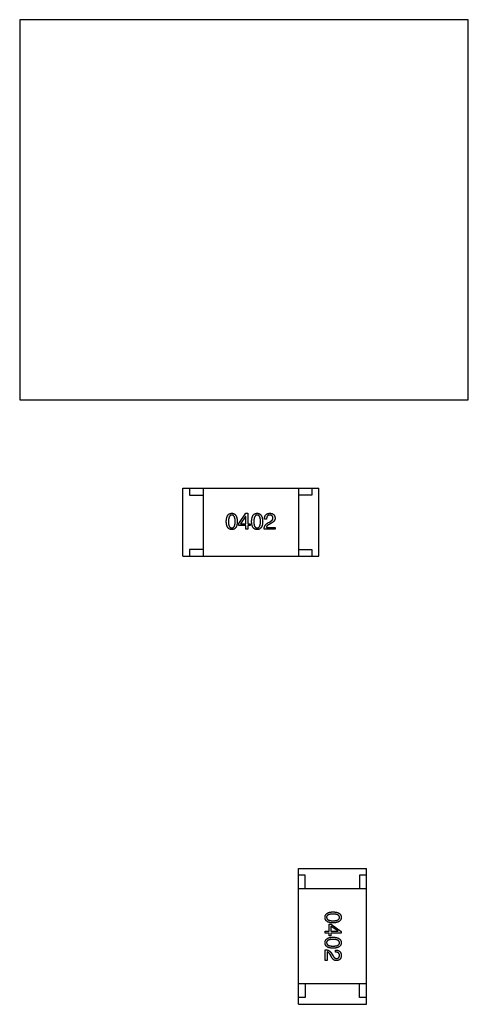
# Model space of a CAD drawing. Header units: millimetres. Extents: x 72 to 239, y 133 to 319.
# Tile 59 of 240: x 154.38 to 157.68, y 173.82 to 181.07. Entities that reach past the tile are written whole.
import ezdxf

# ---------------------------------------------------------------- set-up
doc = ezdxf.new("R2010")
doc.units = ezdxf.units.MM
doc.header["$LTSCALE"] = 5
doc.layers.get('0').update_dxf_attribs({"linetype": 'CONTINUOUS'})

msp = doc.modelspace()

# ---------------------------------------------------------------- linework, layer by layer
for p, q in [((154.3783, 181.0691), (154.3783, 178.2691)), ((157.6783, 181.0691), (154.3783, 181.0691)), ((157.6783, 178.2691), (157.6783, 181.0691)), ((154.3783, 178.2691), (157.6783, 178.2691)), ((155.5785, 177.6191), (156.5785, 177.6191)), ((155.5785, 177.1191), (155.5785, 177.6191)), ((155.6285, 177.6191), (155.6285, 177.5691)), ((155.6285, 177.5691), (155.7285, 177.5691)), ((155.7285, 177.6191), (155.7285, 177.1191)), ((156.4285, 177.6191), (156.4285, 177.1191)), ((156.5285, 177.5691), (156.4285, 177.5691)), ((156.5285, 177.6191), (156.5285, 177.5691)), ((156.5785, 177.1191), (156.5785, 177.6191)), ((155.9891, 177.3601), (156.0429, 177.4348)), ((156.0403, 177.4119), (156.0029, 177.3581)), ((156.0409, 177.4119), (156.0403, 177.4119)), ((156.0409, 177.3581), (156.0409, 177.4119)), ((156.0429, 177.4348), (156.0554, 177.4348)), ((156.0554, 177.4348), (156.0554, 177.3581)), ((155.9891, 177.3456), (155.9891, 177.3601)), ((156.0409, 177.3456), (155.9891, 177.3456)), ((156.0029, 177.3581), (156.0409, 177.3581)), ((156.0409, 177.3168), (156.0409, 177.3456)), ((156.0554, 177.3581), (156.0731, 177.3581)), ((156.0731, 177.3456), (156.0554, 177.3456)), ((156.0554, 177.3456), (156.0554, 177.3168)), ((156.0731, 177.3581), (156.0731, 177.3456)), ((156.194, 177.3922), (156.1789, 177.3922)), ((156.2038, 177.3633), (156.2196, 177.3725)), ((156.2248, 177.3601), (156.2124, 177.3528)), ((156.0554, 177.3168), (156.0409, 177.3168)), ((156.257, 177.3168), (156.1763, 177.3168)), ((156.1927, 177.3306), (156.257, 177.3306)), ((156.257, 177.3306), (156.257, 177.3168)), ((155.7285, 177.1691), (155.6285, 177.1691)), ((155.6285, 177.1691), (155.6285, 177.1191)), ((156.4285, 177.1691), (156.5285, 177.1691)), ((156.5285, 177.1691), (156.5285, 177.1191)), ((155.5785, 177.1191), (156.5785, 177.1191)), ((156.4285, 174.8189), (156.9285, 174.8189)), ((156.4285, 173.8189), (156.4285, 174.8189)), ((156.9285, 173.8189), (156.9285, 174.8189)), ((156.4785, 174.7689), (156.4285, 174.7689)), ((156.4785, 174.6689), (156.4785, 174.7689)), ((156.9285, 174.7689), (156.8785, 174.7689)), ((156.8785, 174.7689), (156.8785, 174.6689)), ((156.9285, 174.6689), (156.4285, 174.6689)), ((156.655, 174.4083), (156.6694, 174.4083)), ((156.655, 174.3565), (156.655, 174.4083)), ((156.6674, 174.3945), (156.6674, 174.3565)), ((156.7212, 174.3571), (156.6674, 174.3945)), ((156.6694, 174.4083), (156.7441, 174.3545)), ((156.6261, 174.3565), (156.655, 174.3565)), ((156.6261, 174.342), (156.6261, 174.3565)), ((156.655, 174.342), (156.6261, 174.342)), ((156.655, 174.3243), (156.655, 174.342)), ((156.6674, 174.3243), (156.655, 174.3243)), ((156.6674, 174.3565), (156.7212, 174.3565)), ((156.7441, 174.342), (156.6674, 174.342)), ((156.6674, 174.342), (156.6674, 174.3243)), ((156.7212, 174.3565), (156.7212, 174.3571)), ((156.7441, 174.3545), (156.7441, 174.342)), ((156.6261, 174.1404), (156.6261, 174.2211)), ((156.6399, 174.2047), (156.6399, 174.1404)), ((156.6694, 174.1726), (156.6622, 174.185)), ((156.6727, 174.1935), (156.6819, 174.1778)), ((156.7015, 174.2034), (156.7015, 174.2185)), ((156.6399, 174.1404), (156.6261, 174.1404)), ((156.9285, 173.9689), (156.4285, 173.9689)), ((156.4785, 173.9689), (156.4785, 173.8689)), ((156.8785, 173.8689), (156.8785, 173.9689)), ((156.4785, 173.8689), (156.4285, 173.8689)), ((156.9285, 173.8689), (156.8785, 173.8689)), ((156.4285, 173.8189), (156.9285, 173.8189))]:
    msp.add_line(p, q)
for points, knots in [([(155.8978, 177.3738), (155.8979, 177.3763), (155.8981, 177.381), (155.8987, 177.3878), (155.8996, 177.3942), (155.9008, 177.4002), (155.9023, 177.4056), (155.9041, 177.4106), (155.9061, 177.4152), (155.9086, 177.4192), (155.9112, 177.4228), (155.9142, 177.426), (155.9175, 177.4286), (155.9212, 177.4309), (155.9251, 177.4325), (155.9293, 177.4338), (155.9338, 177.4346), (155.9369, 177.4347), (155.9385, 177.4348)], [0, 0, 0, 0, 0.088823, 0.172287, 0.250296, 0.323438, 0.392244, 0.456221, 0.516635, 0.573871, 0.628, 0.680335, 0.731489, 0.782557, 0.834044, 0.886738, 0.942089, 1, 1, 1, 1]), ([(155.9385, 177.421), (155.9375, 177.421), (155.9356, 177.4209), (155.9328, 177.4204), (155.9302, 177.4195), (155.9278, 177.4182), (155.9256, 177.4165), (155.9236, 177.4144), (155.9218, 177.412), (155.9202, 177.4092), (155.9188, 177.406), (155.9175, 177.4025), (155.9166, 177.3986), (155.9157, 177.3944), (155.915, 177.3898), (155.9146, 177.3848), (155.9143, 177.3794), (155.9142, 177.3757), (155.9142, 177.3738)], [0, 0, 0, 0, 0.049764, 0.097007, 0.143217, 0.188577, 0.235116, 0.282997, 0.333719, 0.387776, 0.445989, 0.508679, 0.576563, 0.649481, 0.728235, 0.812722, 0.903548, 1, 1, 1, 1]), ([(155.9385, 177.4348), (155.9401, 177.4347), (155.9431, 177.4345), (155.9476, 177.4337), (155.9517, 177.4324), (155.9556, 177.4306), (155.9591, 177.4284), (155.9624, 177.4257), (155.9654, 177.4225), (155.9681, 177.4189), (155.9705, 177.4148), (155.9726, 177.4103), (155.9744, 177.4053), (155.976, 177.3999), (155.9772, 177.394), (155.9782, 177.3877), (155.9788, 177.3809), (155.979, 177.3762), (155.9791, 177.3738)], [0, 0, 0, 0, 0.057415, 0.112361, 0.16496, 0.216437, 0.267441, 0.318839, 0.371478, 0.426325, 0.483626, 0.544235, 0.608673, 0.677374, 0.750405, 0.828394, 0.911525, 1, 1, 1, 1]), ([(155.9634, 177.3738), (155.9634, 177.3757), (155.9634, 177.3794), (155.9631, 177.3848), (155.9626, 177.3898), (155.9619, 177.3944), (155.961, 177.3986), (155.96, 177.4025), (155.9587, 177.406), (155.9573, 177.4092), (155.9556, 177.412), (155.9538, 177.4144), (155.9517, 177.4165), (155.9494, 177.4182), (155.947, 177.4195), (155.9443, 177.4204), (155.9415, 177.4209), (155.9395, 177.421), (155.9385, 177.421)], [0, 0, 0, 0, 0.095719, 0.185854, 0.269738, 0.347952, 0.420315, 0.487894, 0.550245, 0.608186, 0.662454, 0.713283, 0.761375, 0.808209, 0.854301, 0.901312, 0.949396, 1, 1, 1, 1]), ([(156.0844, 177.3738), (156.0844, 177.3763), (156.0846, 177.381), (156.0852, 177.3878), (156.0861, 177.3942), (156.0873, 177.4002), (156.0888, 177.4056), (156.0906, 177.4106), (156.0927, 177.4152), (156.0951, 177.4192), (156.0978, 177.4228), (156.1008, 177.426), (156.1041, 177.4286), (156.1077, 177.4309), (156.1116, 177.4325), (156.1158, 177.4338), (156.1203, 177.4346), (156.1234, 177.4347), (156.125, 177.4348)], [0, 0, 0, 0, 0.088823, 0.172287, 0.250296, 0.323438, 0.392244, 0.456221, 0.516635, 0.573871, 0.628, 0.680335, 0.731489, 0.782557, 0.834044, 0.886738, 0.942089, 1, 1, 1, 1]), ([(156.125, 177.421), (156.124, 177.421), (156.1221, 177.4209), (156.1193, 177.4204), (156.1167, 177.4195), (156.1143, 177.4182), (156.1122, 177.4165), (156.1101, 177.4144), (156.1083, 177.412), (156.1067, 177.4092), (156.1053, 177.406), (156.1041, 177.4025), (156.1031, 177.3986), (156.1022, 177.3944), (156.1015, 177.3898), (156.1011, 177.3848), (156.1008, 177.3794), (156.1008, 177.3757), (156.1007, 177.3738)], [0, 0, 0, 0, 0.049764, 0.097007, 0.143217, 0.188577, 0.235116, 0.282997, 0.333719, 0.387776, 0.445989, 0.508679, 0.576563, 0.649481, 0.728235, 0.812722, 0.903548, 1, 1, 1, 1]), ([(156.125, 177.4348), (156.1266, 177.4347), (156.1296, 177.4345), (156.1341, 177.4337), (156.1382, 177.4324), (156.1421, 177.4306), (156.1457, 177.4284), (156.1489, 177.4257), (156.1519, 177.4225), (156.1546, 177.4189), (156.157, 177.4148), (156.1591, 177.4103), (156.161, 177.4053), (156.1625, 177.3999), (156.1637, 177.394), (156.1647, 177.3877), (156.1654, 177.3809), (156.1656, 177.3762), (156.1657, 177.3738)], [0, 0, 0, 0, 0.057415, 0.112361, 0.16496, 0.216437, 0.267441, 0.318839, 0.371478, 0.426325, 0.483626, 0.544235, 0.608673, 0.677374, 0.750405, 0.828394, 0.911525, 1, 1, 1, 1]), ([(156.1499, 177.3738), (156.1499, 177.3757), (156.1499, 177.3794), (156.1496, 177.3848), (156.1491, 177.3898), (156.1484, 177.3944), (156.1476, 177.3986), (156.1465, 177.4025), (156.1452, 177.406), (156.1438, 177.4092), (156.1421, 177.412), (156.1403, 177.4144), (156.1382, 177.4165), (156.136, 177.4182), (156.1335, 177.4195), (156.1308, 177.4204), (156.128, 177.4209), (156.126, 177.421), (156.125, 177.421)], [0, 0, 0, 0, 0.095719, 0.185854, 0.269738, 0.347952, 0.420315, 0.487894, 0.550245, 0.608186, 0.662454, 0.713283, 0.761375, 0.808209, 0.854301, 0.901312, 0.949396, 1, 1, 1, 1]), ([(156.1789, 177.3922), (156.179, 177.3939), (156.1791, 177.3971), (156.1796, 177.4018), (156.1805, 177.4062), (156.1816, 177.4103), (156.1831, 177.4141), (156.1849, 177.4176), (156.187, 177.4207), (156.1894, 177.4235), (156.1921, 177.4261), (156.1951, 177.4283), (156.1984, 177.4302), (156.2021, 177.4317), (156.206, 177.433), (156.2103, 177.4339), (156.2148, 177.4346), (156.218, 177.4347), (156.2196, 177.4348)], [0, 0, 0, 0, 0.074935, 0.145873, 0.212498, 0.27598, 0.33603, 0.394042, 0.450372, 0.505546, 0.560812, 0.616481, 0.673265, 0.732328, 0.7938, 0.858943, 0.92718, 1, 1, 1, 1]), ([(156.2176, 177.421), (156.2167, 177.421), (156.2149, 177.421), (156.2123, 177.4206), (156.2098, 177.4201), (156.2075, 177.4193), (156.2054, 177.4183), (156.2035, 177.417), (156.2018, 177.4156), (156.2002, 177.4138), (156.1988, 177.4119), (156.1976, 177.4098), (156.1966, 177.4074), (156.1957, 177.4048), (156.195, 177.4019), (156.1945, 177.3989), (156.1941, 177.3956), (156.1941, 177.3934), (156.194, 177.3922)], [0, 0, 0, 0, 0.065945, 0.127767, 0.186553, 0.242898, 0.297728, 0.351599, 0.404854, 0.459191, 0.515338, 0.573322, 0.634405, 0.698538, 0.767039, 0.84022, 0.917406, 1, 1, 1, 1]), ([(156.2412, 177.4001), (156.2412, 177.4009), (156.241, 177.4025), (156.2406, 177.4048), (156.24, 177.407), (156.2393, 177.409), (156.2384, 177.4108), (156.2373, 177.4126), (156.2361, 177.4141), (156.2347, 177.4155), (156.2331, 177.4167), (156.2314, 177.4178), (156.2295, 177.4187), (156.2274, 177.4195), (156.2252, 177.4201), (156.2228, 177.4206), (156.2203, 177.4209), (156.2185, 177.421), (156.2176, 177.421)], [0, 0, 0, 0, 0.069456, 0.136175, 0.198596, 0.258993, 0.316838, 0.37342, 0.428889, 0.48454, 0.540119, 0.597644, 0.65702, 0.718534, 0.783117, 0.851564, 0.923888, 1, 1, 1, 1]), ([(156.2196, 177.4348), (156.221, 177.4347), (156.2238, 177.4345), (156.2279, 177.4339), (156.2316, 177.433), (156.2352, 177.432), (156.2384, 177.4306), (156.2414, 177.429), (156.2442, 177.4271), (156.2467, 177.425), (156.2489, 177.4227), (156.2509, 177.4201), (156.2525, 177.4172), (156.2539, 177.4141), (156.2551, 177.4108), (156.256, 177.4072), (156.2566, 177.4034), (156.2568, 177.4008), (156.257, 177.3994)], [0, 0, 0, 0, 0.074847, 0.14558, 0.212628, 0.276599, 0.337792, 0.396608, 0.453638, 0.509854, 0.565589, 0.621545, 0.678777, 0.737222, 0.798388, 0.862259, 0.929312, 1, 1, 1, 1]), ([(155.9385, 177.3148), (155.9369, 177.3149), (155.9338, 177.315), (155.9293, 177.3158), (155.9251, 177.317), (155.9212, 177.3187), (155.9176, 177.3208), (155.9142, 177.3234), (155.9112, 177.3264), (155.9086, 177.3299), (155.9061, 177.3338), (155.9041, 177.3382), (155.9023, 177.3431), (155.9008, 177.3484), (155.8996, 177.3541), (155.8987, 177.3603), (155.8981, 177.3669), (155.8979, 177.3715), (155.8978, 177.3738)], [0, 0, 0, 0, 0.059135, 0.115606, 0.169241, 0.221578, 0.273261, 0.324749, 0.377329, 0.431642, 0.488541, 0.548597, 0.612232, 0.680174, 0.752504, 0.829777, 0.912307, 1, 1, 1, 1]), ([(155.9142, 177.3738), (155.9142, 177.3719), (155.9143, 177.3682), (155.9146, 177.3629), (155.915, 177.3579), (155.9157, 177.3533), (155.9166, 177.349), (155.9175, 177.3451), (155.9188, 177.3416), (155.9202, 177.3385), (155.9218, 177.3357), (155.9236, 177.3332), (155.9256, 177.3312), (155.9278, 177.3295), (155.9302, 177.3282), (155.9328, 177.3273), (155.9356, 177.3267), (155.9375, 177.3267), (155.9385, 177.3266)], [0, 0, 0, 0, 0.096457, 0.187288, 0.27178, 0.350132, 0.423455, 0.491343, 0.554037, 0.612253, 0.666313, 0.717038, 0.764921, 0.811214, 0.856775, 0.902988, 0.950234, 1, 1, 1, 1]), ([(155.9385, 177.3266), (155.9395, 177.3267), (155.9415, 177.3268), (155.9443, 177.3274), (155.947, 177.3284), (155.9494, 177.3298), (155.9517, 177.3315), (155.9537, 177.3336), (155.9556, 177.336), (155.9573, 177.3388), (155.9587, 177.3419), (155.96, 177.3454), (155.9611, 177.3493), (155.9619, 177.3535), (155.9626, 177.3581), (155.9631, 177.363), (155.9634, 177.3683), (155.9634, 177.372), (155.9634, 177.3738)], [0, 0, 0, 0, 0.050879, 0.099377, 0.146973, 0.193618, 0.240619, 0.289461, 0.34047, 0.395283, 0.453059, 0.515633, 0.582666, 0.655287, 0.732971, 0.815933, 0.905166, 1, 1, 1, 1]), ([(155.9791, 177.3738), (155.9791, 177.3715), (155.9789, 177.3669), (155.9783, 177.3603), (155.9774, 177.3541), (155.9762, 177.3484), (155.9747, 177.3431), (155.9729, 177.3382), (155.9708, 177.3338), (155.9684, 177.3299), (155.9657, 177.3264), (155.9627, 177.3234), (155.9594, 177.3208), (155.9558, 177.3187), (155.9519, 177.317), (155.9477, 177.3158), (155.9432, 177.315), (155.9401, 177.3149), (155.9385, 177.3148)], [0, 0, 0, 0, 0.08769, 0.170218, 0.24749, 0.319818, 0.387758, 0.451391, 0.511445, 0.568185, 0.622681, 0.67526, 0.726746, 0.778428, 0.830764, 0.884397, 0.940866, 1, 1, 1, 1]), ([(156.125, 177.3148), (156.1234, 177.3149), (156.1203, 177.315), (156.1158, 177.3158), (156.1116, 177.317), (156.1077, 177.3187), (156.1041, 177.3208), (156.1008, 177.3234), (156.0978, 177.3264), (156.0951, 177.3299), (156.0927, 177.3338), (156.0906, 177.3382), (156.0888, 177.3431), (156.0873, 177.3484), (156.0861, 177.3541), (156.0852, 177.3603), (156.0846, 177.3669), (156.0844, 177.3715), (156.0844, 177.3738)], [0, 0, 0, 0, 0.059135, 0.115606, 0.169241, 0.221578, 0.273261, 0.324749, 0.377329, 0.431642, 0.488541, 0.548597, 0.612232, 0.680174, 0.752504, 0.829777, 0.912307, 1, 1, 1, 1]), ([(156.1007, 177.3738), (156.1008, 177.3719), (156.1008, 177.3682), (156.1011, 177.3629), (156.1015, 177.3579), (156.1022, 177.3533), (156.1031, 177.349), (156.1041, 177.3451), (156.1053, 177.3416), (156.1067, 177.3385), (156.1083, 177.3357), (156.1101, 177.3332), (156.1121, 177.3312), (156.1144, 177.3295), (156.1167, 177.3282), (156.1193, 177.3273), (156.1221, 177.3267), (156.124, 177.3267), (156.125, 177.3266)], [0, 0, 0, 0, 0.096457, 0.187288, 0.27178, 0.350132, 0.423455, 0.491343, 0.554037, 0.612253, 0.666313, 0.717038, 0.764921, 0.811214, 0.856775, 0.902988, 0.950234, 1, 1, 1, 1]), ([(156.125, 177.3266), (156.126, 177.3267), (156.128, 177.3268), (156.1308, 177.3274), (156.1335, 177.3284), (156.136, 177.3298), (156.1382, 177.3315), (156.1403, 177.3336), (156.1421, 177.336), (156.1438, 177.3388), (156.1453, 177.3419), (156.1465, 177.3454), (156.1476, 177.3493), (156.1484, 177.3535), (156.1491, 177.3581), (156.1496, 177.363), (156.1499, 177.3683), (156.1499, 177.372), (156.1499, 177.3738)], [0, 0, 0, 0, 0.050879, 0.099377, 0.146973, 0.193618, 0.240619, 0.289461, 0.34047, 0.395283, 0.453059, 0.515633, 0.582666, 0.655287, 0.732971, 0.815933, 0.905166, 1, 1, 1, 1]), ([(156.1657, 177.3738), (156.1656, 177.3715), (156.1654, 177.3669), (156.1648, 177.3603), (156.1639, 177.3541), (156.1627, 177.3484), (156.1612, 177.3431), (156.1594, 177.3382), (156.1574, 177.3338), (156.155, 177.3299), (156.1523, 177.3264), (156.1493, 177.3234), (156.1459, 177.3208), (156.1423, 177.3187), (156.1384, 177.317), (156.1342, 177.3158), (156.1297, 177.315), (156.1266, 177.3149), (156.125, 177.3148)], [0, 0, 0, 0, 0.08769, 0.170218, 0.24749, 0.319818, 0.387758, 0.451391, 0.511445, 0.568185, 0.622681, 0.67526, 0.726746, 0.778428, 0.830764, 0.884397, 0.940866, 1, 1, 1, 1]), ([(156.1763, 177.3168), (156.1764, 177.3181), (156.1765, 177.3207), (156.1769, 177.3245), (156.1774, 177.3282), (156.1782, 177.3317), (156.1792, 177.3351), (156.1804, 177.3384), (156.1818, 177.3415), (156.1835, 177.3445), (156.1853, 177.3474), (156.1874, 177.3501), (156.1896, 177.3526), (156.192, 177.3551), (156.1947, 177.3574), (156.1975, 177.3595), (156.2006, 177.3615), (156.2028, 177.3627), (156.2038, 177.3633)], [0, 0, 0, 0, 0.069512, 0.136307, 0.201431, 0.265186, 0.327322, 0.388242, 0.448098, 0.507757, 0.566952, 0.626243, 0.686026, 0.745963, 0.807549, 0.869906, 0.934172, 1, 1, 1, 1]), ([(156.2124, 177.3528), (156.211, 177.352), (156.2083, 177.3505), (156.2046, 177.3479), (156.2013, 177.3452), (156.1986, 177.3425), (156.1964, 177.3396), (156.1946, 177.3367), (156.1933, 177.3337), (156.1929, 177.3316), (156.1927, 177.3306)], [0, 0, 0, 0, 0.158292, 0.304606, 0.440272, 0.565336, 0.681745, 0.791834, 0.896966, 1, 1, 1, 1]), ([(156.2196, 177.3725), (156.2205, 177.373), (156.2223, 177.374), (156.2249, 177.3755), (156.2273, 177.377), (156.2295, 177.3786), (156.2315, 177.3802), (156.2334, 177.3819), (156.235, 177.3835), (156.2365, 177.3853), (156.2377, 177.387), (156.2388, 177.3888), (156.2397, 177.3906), (156.2404, 177.3924), (156.2409, 177.3943), (156.2412, 177.3962), (156.2413, 177.3981), (156.2413, 177.3994), (156.2412, 177.4001)], [0, 0, 0, 0, 0.084365, 0.165386, 0.24176, 0.314729, 0.38433, 0.449952, 0.513164, 0.5734, 0.630824, 0.68644, 0.740136, 0.792605, 0.844515, 0.896112, 0.947763, 1, 1, 1, 1]), ([(156.257, 177.3994), (156.257, 177.3984), (156.257, 177.3964), (156.2568, 177.3935), (156.2563, 177.3906), (156.2555, 177.3878), (156.2544, 177.3851), (156.2531, 177.3825), (156.2515, 177.3799), (156.2496, 177.3774), (156.2474, 177.375), (156.245, 177.3726), (156.2423, 177.3703), (156.2393, 177.3681), (156.2361, 177.366), (156.2326, 177.3639), (156.2288, 177.3619), (156.2262, 177.3607), (156.2248, 177.3601)], [0, 0, 0, 0, 0.055083, 0.109453, 0.162685, 0.21614, 0.26961, 0.324284, 0.380202, 0.437433, 0.497084, 0.559152, 0.624288, 0.692446, 0.763862, 0.838743, 0.917269, 1, 1, 1, 1]), ([(156.6241, 174.4589), (156.6242, 174.4605), (156.6244, 174.4636), (156.6251, 174.4681), (156.6263, 174.4723), (156.628, 174.4762), (156.6301, 174.4798), (156.6327, 174.4831), (156.6357, 174.4862), (156.6392, 174.4888), (156.6432, 174.4913), (156.6476, 174.4933), (156.6524, 174.4951), (156.6577, 174.4966), (156.6634, 174.4978), (156.6696, 174.4987), (156.6762, 174.4993), (156.6808, 174.4995), (156.6832, 174.4996)], [0, 0, 0, 0, 0.059135, 0.115606, 0.169241, 0.221578, 0.273261, 0.324749, 0.377329, 0.431642, 0.488541, 0.548597, 0.612232, 0.680174, 0.752504, 0.829777, 0.912307, 1, 1, 1, 1]), ([(156.6832, 174.4182), (156.6808, 174.4183), (156.6762, 174.4185), (156.6696, 174.4191), (156.6634, 174.42), (156.6577, 174.4212), (156.6524, 174.4227), (156.6476, 174.4245), (156.6432, 174.4266), (156.6392, 174.4289), (156.6357, 174.4317), (156.6327, 174.4347), (156.6301, 174.438), (156.628, 174.4416), (156.6263, 174.4455), (156.6251, 174.4497), (156.6244, 174.4542), (156.6242, 174.4573), (156.6241, 174.4589)], [0, 0, 0, 0, 0.08769, 0.170218, 0.24749, 0.319818, 0.387758, 0.451391, 0.511445, 0.568185, 0.622681, 0.67526, 0.726746, 0.778428, 0.830764, 0.884397, 0.940866, 1, 1, 1, 1]), ([(156.6832, 174.4832), (156.6813, 174.4831), (156.6776, 174.4831), (156.6722, 174.4828), (156.6672, 174.4824), (156.6626, 174.4817), (156.6584, 174.4808), (156.6545, 174.4799), (156.651, 174.4786), (156.6478, 174.4772), (156.645, 174.4756), (156.6426, 174.4738), (156.6405, 174.4718), (156.6389, 174.4696), (156.6375, 174.4672), (156.6366, 174.4646), (156.6361, 174.4618), (156.636, 174.4599), (156.636, 174.4589)], [0, 0, 0, 0, 0.096457, 0.187288, 0.27178, 0.350132, 0.423455, 0.491343, 0.554037, 0.612253, 0.666313, 0.717038, 0.764921, 0.811214, 0.856775, 0.902988, 0.950234, 1, 1, 1, 1]), ([(156.636, 174.4589), (156.636, 174.4579), (156.6361, 174.4559), (156.6368, 174.4531), (156.6378, 174.4504), (156.6391, 174.448), (156.6408, 174.4457), (156.6429, 174.4437), (156.6453, 174.4418), (156.6481, 174.4401), (156.6513, 174.4387), (156.6548, 174.4374), (156.6586, 174.4363), (156.6629, 174.4355), (156.6674, 174.4348), (156.6724, 174.4343), (156.6776, 174.434), (156.6813, 174.434), (156.6832, 174.434)], [0, 0, 0, 0, 0.050879, 0.099377, 0.146973, 0.193618, 0.240619, 0.289461, 0.34047, 0.395283, 0.453059, 0.515633, 0.582666, 0.655287, 0.732971, 0.815933, 0.905166, 1, 1, 1, 1]), ([(156.6832, 174.4996), (156.6856, 174.4995), (156.6903, 174.4993), (156.6972, 174.4987), (156.7036, 174.4978), (156.7095, 174.4966), (156.7149, 174.4951), (156.7199, 174.4933), (156.7245, 174.4912), (156.7286, 174.4888), (156.7322, 174.4862), (156.7353, 174.4832), (156.738, 174.4798), (156.7402, 174.4762), (156.7419, 174.4723), (156.7432, 174.4681), (156.7439, 174.4636), (156.7441, 174.4605), (156.7441, 174.4589)], [0, 0, 0, 0, 0.088823, 0.172287, 0.250296, 0.323438, 0.392244, 0.456221, 0.516635, 0.573871, 0.628, 0.680335, 0.731489, 0.782557, 0.834044, 0.886738, 0.942089, 1, 1, 1, 1]), ([(156.7304, 174.4589), (156.7303, 174.4599), (156.7303, 174.4618), (156.7297, 174.4646), (156.7288, 174.4672), (156.7275, 174.4696), (156.7258, 174.4718), (156.7238, 174.4738), (156.7213, 174.4756), (156.7185, 174.4772), (156.7154, 174.4786), (156.7119, 174.4799), (156.708, 174.4808), (156.7037, 174.4817), (156.6991, 174.4824), (156.6941, 174.4828), (156.6888, 174.4831), (156.6851, 174.4831), (156.6832, 174.4832)], [0, 0, 0, 0, 0.049764, 0.097007, 0.143217, 0.188577, 0.235116, 0.282997, 0.333719, 0.387776, 0.445989, 0.508679, 0.576563, 0.649481, 0.728235, 0.812722, 0.903548, 1, 1, 1, 1]), ([(156.6832, 174.434), (156.6851, 174.434), (156.6888, 174.434), (156.6941, 174.4343), (156.6991, 174.4348), (156.7037, 174.4355), (156.708, 174.4363), (156.7119, 174.4374), (156.7154, 174.4387), (156.7185, 174.4401), (156.7213, 174.4418), (156.7238, 174.4436), (156.7258, 174.4457), (156.7275, 174.4479), (156.7288, 174.4504), (156.7297, 174.4531), (156.7303, 174.4559), (156.7303, 174.4579), (156.7304, 174.4589)], [0, 0, 0, 0, 0.095719, 0.185854, 0.269738, 0.347952, 0.420315, 0.487894, 0.550245, 0.608186, 0.662454, 0.713283, 0.761375, 0.808209, 0.854301, 0.901312, 0.949396, 1, 1, 1, 1]), ([(156.7441, 174.4589), (156.7441, 174.4573), (156.7439, 174.4543), (156.743, 174.4498), (156.7417, 174.4457), (156.7399, 174.4418), (156.7377, 174.4382), (156.735, 174.435), (156.7318, 174.432), (156.7282, 174.4293), (156.7242, 174.4269), (156.7196, 174.4248), (156.7147, 174.423), (156.7092, 174.4214), (156.7034, 174.4202), (156.697, 174.4192), (156.6903, 174.4186), (156.6856, 174.4184), (156.6832, 174.4182)], [0, 0, 0, 0, 0.057415, 0.112361, 0.16496, 0.216437, 0.267441, 0.318839, 0.371478, 0.426325, 0.483626, 0.544235, 0.608673, 0.677374, 0.750405, 0.828394, 0.911525, 1, 1, 1, 1]), ([(156.6241, 174.2724), (156.6242, 174.274), (156.6244, 174.2771), (156.6251, 174.2816), (156.6263, 174.2858), (156.628, 174.2897), (156.6301, 174.2933), (156.6327, 174.2966), (156.6357, 174.2996), (156.6392, 174.3023), (156.6432, 174.3047), (156.6476, 174.3068), (156.6524, 174.3086), (156.6577, 174.3101), (156.6634, 174.3113), (156.6696, 174.3122), (156.6762, 174.3128), (156.6808, 174.313), (156.6832, 174.313)], [0, 0, 0, 0, 0.059135, 0.115606, 0.169241, 0.221578, 0.273261, 0.324749, 0.377329, 0.431642, 0.488541, 0.548597, 0.612232, 0.680174, 0.752504, 0.829777, 0.912307, 1, 1, 1, 1]), ([(156.6832, 174.2966), (156.6813, 174.2966), (156.6776, 174.2966), (156.6722, 174.2963), (156.6672, 174.2958), (156.6626, 174.2952), (156.6584, 174.2943), (156.6545, 174.2933), (156.651, 174.2921), (156.6478, 174.2907), (156.645, 174.2891), (156.6426, 174.2873), (156.6405, 174.2853), (156.6389, 174.283), (156.6375, 174.2807), (156.6366, 174.2781), (156.6361, 174.2753), (156.636, 174.2734), (156.636, 174.2724)], [0, 0, 0, 0, 0.096457, 0.187288, 0.27178, 0.350132, 0.423455, 0.491343, 0.554037, 0.612253, 0.666313, 0.717038, 0.764921, 0.811214, 0.856775, 0.902988, 0.950234, 1, 1, 1, 1]), ([(156.6832, 174.313), (156.6856, 174.313), (156.6903, 174.3128), (156.6972, 174.3122), (156.7036, 174.3113), (156.7095, 174.3101), (156.7149, 174.3086), (156.7199, 174.3068), (156.7245, 174.3047), (156.7286, 174.3023), (156.7322, 174.2996), (156.7353, 174.2966), (156.738, 174.2933), (156.7402, 174.2897), (156.7419, 174.2858), (156.7432, 174.2816), (156.7439, 174.2771), (156.7441, 174.274), (156.7441, 174.2724)], [0, 0, 0, 0, 0.088823, 0.172287, 0.250296, 0.323438, 0.392244, 0.456221, 0.516635, 0.573871, 0.628, 0.680335, 0.731489, 0.782557, 0.834044, 0.886738, 0.942089, 1, 1, 1, 1]), ([(156.7304, 174.2724), (156.7303, 174.2734), (156.7303, 174.2753), (156.7297, 174.2781), (156.7288, 174.2807), (156.7275, 174.2831), (156.7258, 174.2852), (156.7238, 174.2873), (156.7213, 174.2891), (156.7185, 174.2907), (156.7154, 174.2921), (156.7119, 174.2933), (156.708, 174.2943), (156.7037, 174.2952), (156.6991, 174.2958), (156.6941, 174.2963), (156.6888, 174.2966), (156.6851, 174.2966), (156.6832, 174.2966)], [0, 0, 0, 0, 0.049764, 0.097007, 0.143217, 0.188577, 0.235116, 0.282997, 0.333719, 0.387776, 0.445989, 0.508679, 0.576563, 0.649481, 0.728235, 0.812722, 0.903548, 1, 1, 1, 1]), ([(156.6832, 174.2317), (156.6808, 174.2318), (156.6762, 174.232), (156.6696, 174.2326), (156.6634, 174.2335), (156.6577, 174.2347), (156.6524, 174.2362), (156.6476, 174.238), (156.6432, 174.24), (156.6392, 174.2424), (156.6357, 174.2451), (156.6327, 174.2481), (156.6301, 174.2514), (156.628, 174.2551), (156.6263, 174.259), (156.6251, 174.2632), (156.6244, 174.2677), (156.6242, 174.2708), (156.6241, 174.2724)], [0, 0, 0, 0, 0.08769, 0.170218, 0.24749, 0.319818, 0.387758, 0.451391, 0.511445, 0.568185, 0.622681, 0.67526, 0.726746, 0.778428, 0.830764, 0.884397, 0.940866, 1, 1, 1, 1]), ([(156.636, 174.2724), (156.636, 174.2714), (156.6361, 174.2694), (156.6368, 174.2665), (156.6378, 174.2639), (156.6391, 174.2614), (156.6408, 174.2592), (156.6429, 174.2571), (156.6453, 174.2553), (156.6481, 174.2536), (156.6513, 174.2521), (156.6548, 174.2509), (156.6586, 174.2498), (156.6629, 174.249), (156.6674, 174.2483), (156.6724, 174.2478), (156.6776, 174.2475), (156.6813, 174.2475), (156.6832, 174.2475)], [0, 0, 0, 0, 0.050879, 0.099377, 0.146973, 0.193618, 0.240619, 0.289461, 0.34047, 0.395283, 0.453059, 0.515633, 0.582666, 0.655287, 0.732971, 0.815933, 0.905166, 1, 1, 1, 1]), ([(156.6832, 174.2475), (156.6851, 174.2475), (156.6888, 174.2475), (156.6941, 174.2478), (156.6991, 174.2483), (156.7037, 174.249), (156.708, 174.2498), (156.7119, 174.2509), (156.7154, 174.2521), (156.7185, 174.2536), (156.7213, 174.2553), (156.7238, 174.2571), (156.7258, 174.2592), (156.7275, 174.2614), (156.7288, 174.2639), (156.7297, 174.2666), (156.7303, 174.2694), (156.7303, 174.2714), (156.7304, 174.2724)], [0, 0, 0, 0, 0.095719, 0.185854, 0.269738, 0.347952, 0.420315, 0.487894, 0.550245, 0.608186, 0.662454, 0.713283, 0.761375, 0.808209, 0.854301, 0.901312, 0.949396, 1, 1, 1, 1]), ([(156.7441, 174.2724), (156.7441, 174.2708), (156.7439, 174.2678), (156.743, 174.2633), (156.7417, 174.2592), (156.7399, 174.2553), (156.7377, 174.2517), (156.735, 174.2484), (156.7318, 174.2455), (156.7282, 174.2428), (156.7242, 174.2404), (156.7196, 174.2382), (156.7147, 174.2364), (156.7092, 174.2349), (156.7034, 174.2337), (156.697, 174.2327), (156.6903, 174.232), (156.6856, 174.2318), (156.6832, 174.2317)], [0, 0, 0, 0, 0.057415, 0.112361, 0.16496, 0.216437, 0.267441, 0.318839, 0.371478, 0.426325, 0.483626, 0.544235, 0.608673, 0.677374, 0.750405, 0.828394, 0.911525, 1, 1, 1, 1]), ([(156.6261, 174.2211), (156.6274, 174.221), (156.63, 174.2209), (156.6338, 174.2205), (156.6375, 174.22), (156.6411, 174.2192), (156.6445, 174.2182), (156.6477, 174.217), (156.6509, 174.2155), (156.6538, 174.2139), (156.6567, 174.2121), (156.6594, 174.21), (156.662, 174.2078), (156.6644, 174.2053), (156.6667, 174.2027), (156.6688, 174.1999), (156.6709, 174.1968), (156.6721, 174.1946), (156.6727, 174.1935)], [0, 0, 0, 0, 0.069512, 0.136307, 0.201431, 0.265186, 0.327322, 0.388242, 0.448098, 0.507757, 0.566952, 0.626243, 0.686026, 0.745963, 0.807549, 0.869906, 0.934172, 1, 1, 1, 1]), ([(156.6622, 174.185), (156.6614, 174.1864), (156.6598, 174.1891), (156.6572, 174.1928), (156.6546, 174.1961), (156.6518, 174.1988), (156.649, 174.201), (156.646, 174.2028), (156.643, 174.2041), (156.6409, 174.2045), (156.6399, 174.2047)], [0, 0, 0, 0, 0.158292, 0.304606, 0.440272, 0.565336, 0.681745, 0.791834, 0.896966, 1, 1, 1, 1]), ([(156.7087, 174.1404), (156.7077, 174.1404), (156.7058, 174.1404), (156.7028, 174.1406), (156.7, 174.1411), (156.6972, 174.1419), (156.6944, 174.143), (156.6918, 174.1443), (156.6892, 174.1459), (156.6867, 174.1478), (156.6843, 174.15), (156.6819, 174.1524), (156.6797, 174.1551), (156.6774, 174.158), (156.6753, 174.1613), (156.6732, 174.1648), (156.6712, 174.1686), (156.67, 174.1712), (156.6694, 174.1726)], [0, 0, 0, 0, 0.055083, 0.109453, 0.162685, 0.21614, 0.26961, 0.324284, 0.380202, 0.437433, 0.497084, 0.559152, 0.624288, 0.692446, 0.763862, 0.838743, 0.917269, 1, 1, 1, 1]), ([(156.6819, 174.1778), (156.6823, 174.1769), (156.6833, 174.1751), (156.6848, 174.1725), (156.6864, 174.1701), (156.6879, 174.1679), (156.6896, 174.1659), (156.6912, 174.164), (156.6929, 174.1624), (156.6946, 174.1609), (156.6963, 174.1597), (156.6981, 174.1586), (156.6999, 174.1577), (156.7017, 174.157), (156.7036, 174.1565), (156.7055, 174.1562), (156.7075, 174.1561), (156.7087, 174.1561), (156.7094, 174.1562)], [0, 0, 0, 0, 0.084365, 0.165386, 0.24176, 0.314729, 0.38433, 0.449952, 0.513164, 0.5734, 0.630824, 0.68644, 0.740136, 0.792605, 0.844515, 0.896112, 0.947763, 1, 1, 1, 1]), ([(156.7015, 174.2185), (156.7032, 174.2184), (156.7064, 174.2183), (156.7112, 174.2178), (156.7156, 174.2169), (156.7196, 174.2158), (156.7234, 174.2143), (156.7269, 174.2125), (156.73, 174.2104), (156.7329, 174.208), (156.7354, 174.2053), (156.7376, 174.2023), (156.7395, 174.1989), (156.7411, 174.1953), (156.7423, 174.1914), (156.7433, 174.1871), (156.7439, 174.1826), (156.7441, 174.1794), (156.7441, 174.1778)], [0, 0, 0, 0, 0.074935, 0.145873, 0.212498, 0.27598, 0.33603, 0.394042, 0.450372, 0.505546, 0.560812, 0.616481, 0.673265, 0.732328, 0.7938, 0.858943, 0.92718, 1, 1, 1, 1]), ([(156.7304, 174.1798), (156.7304, 174.1807), (156.7303, 174.1825), (156.73, 174.1851), (156.7294, 174.1876), (156.7286, 174.1899), (156.7276, 174.192), (156.7264, 174.1939), (156.7249, 174.1956), (156.7232, 174.1972), (156.7213, 174.1986), (156.7191, 174.1998), (156.7167, 174.2008), (156.7141, 174.2017), (156.7113, 174.2024), (156.7082, 174.2029), (156.7049, 174.2033), (156.7027, 174.2033), (156.7015, 174.2034)], [0, 0, 0, 0, 0.065945, 0.127767, 0.186553, 0.242898, 0.297728, 0.351599, 0.404854, 0.459191, 0.515338, 0.573322, 0.634405, 0.698538, 0.767039, 0.84022, 0.917406, 1, 1, 1, 1]), ([(156.7441, 174.1778), (156.744, 174.1764), (156.7438, 174.1736), (156.7432, 174.1695), (156.7424, 174.1658), (156.7413, 174.1622), (156.7399, 174.159), (156.7383, 174.156), (156.7365, 174.1532), (156.7344, 174.1507), (156.732, 174.1485), (156.7294, 174.1465), (156.7266, 174.1449), (156.7235, 174.1434), (156.7201, 174.1423), (156.7166, 174.1414), (156.7127, 174.1408), (156.7101, 174.1405), (156.7087, 174.1404)], [0, 0, 0, 0, 0.074847, 0.14558, 0.212628, 0.276599, 0.337792, 0.396608, 0.453638, 0.509854, 0.565589, 0.621545, 0.678777, 0.737222, 0.798388, 0.862259, 0.929312, 1, 1, 1, 1]), ([(156.7094, 174.1562), (156.7102, 174.1562), (156.7118, 174.1564), (156.7141, 174.1568), (156.7163, 174.1574), (156.7183, 174.1581), (156.7202, 174.159), (156.7219, 174.1601), (156.7234, 174.1613), (156.7249, 174.1627), (156.7261, 174.1643), (156.7272, 174.166), (156.7281, 174.1679), (156.7289, 174.17), (156.7295, 174.1722), (156.73, 174.1746), (156.7302, 174.1771), (156.7303, 174.1789), (156.7304, 174.1798)], [0, 0, 0, 0, 0.069456, 0.136175, 0.198596, 0.258993, 0.316838, 0.37342, 0.428889, 0.48454, 0.540119, 0.597644, 0.65702, 0.718534, 0.783117, 0.851564, 0.923888, 1, 1, 1, 1])]:
    msp.add_open_spline(points, degree=3, knots=knots)

doc.saveas('drawing.dxf')
